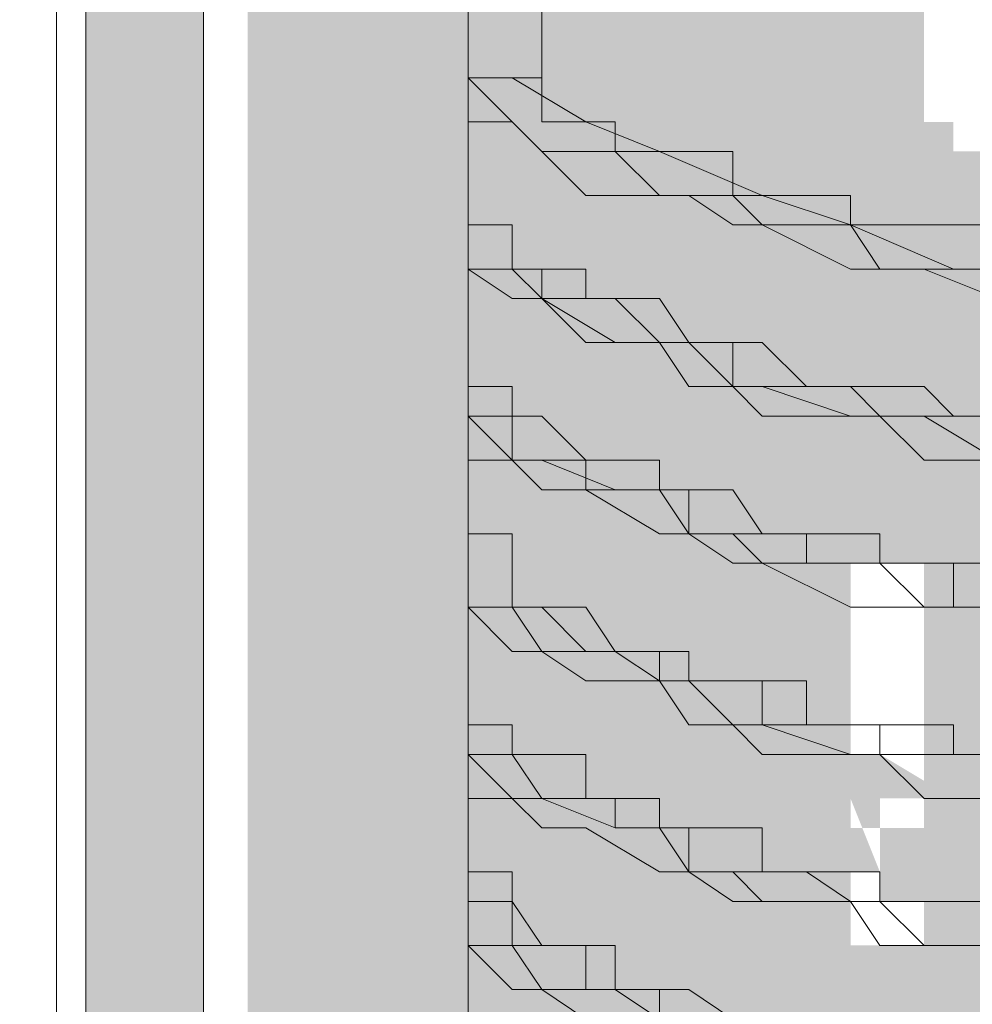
# Model space of a CAD drawing. Header units: millimetres. Extents: x -91 to 1961, y -1152 to 358.
# Tile 74 of 256: x 33.97 to 35.05, y 138.94 to 140.05. Entities that reach past the tile are written whole.
import ezdxf

# ---------------------------------------------------------------- set-up
doc = ezdxf.new("R2010")
doc.units = ezdxf.units.MM
doc.header["$MEASUREMENT"] = 0
doc.layers.get('0').update_dxf_attribs({"linetype": 'CONTINUOUS'})

msp = doc.modelspace()

# ---------------------------------------------------------------- hatches: boundary and pattern name
at = {"true_color": 0xaaaaaa}
h = msp.add_hatch(color=253, dxfattribs=at)
h.paths.add_polyline_path([(34.1813, 170.1473), (34.1813, 163.7942), (34.0489, 163.7942), (34.0489, 170.1473)])
h.paths.add_polyline_path([(34.1813, 160.6176), (34.1813, 154.2644), (34.0489, 154.2644), (34.0489, 160.6176)])
h.paths.add_polyline_path([(34.1813, 151.0879), (34.1813, 144.7347), (34.0489, 144.7347), (34.0489, 151.0879)])
h.paths.add_polyline_path([(34.1813, 141.5581), (34.1813, 135.205), (34.0489, 135.205), (34.0489, 141.5581)])
h.paths.add_polyline_path([(34.1813, 132.0284), (34.1813, 125.758), (34.0489, 125.758), (34.0489, 132.0284)])
h = msp.add_hatch(color=253, dxfattribs=at)
h.paths.add_polyline_path([(35.6703, 168.6583), (35.7861, 168.6583), (35.7861, 167.8476), (35.6703, 167.8476)])
h.paths.add_polyline_path([(34.9093, 125.758), (35.7034, 125.758), (35.7034, 125.6256), (34.9093, 125.6256)])
h.paths.add_polyline_path([(34.8596, 163.6122), (34.992, 163.6122), (34.992, 162.818), (34.8596, 162.818)])
h.paths.add_polyline_path([(34.9093, 153.0732), (35.7034, 153.0732), (35.7034, 152.9409), (34.9093, 152.9409)])
h.paths.add_polyline_path([(34.8596, 136.5947), (34.992, 136.5947), (34.992, 135.784), (34.8596, 135.784)])
h.paths.add_polyline_path([(34.8596, 138.9606), (34.992, 138.9606), (34.992, 138.1665), (34.8596, 138.1665)])
h.paths.add_polyline_path([(34.9093, 151.7166), (35.7034, 151.7166), (35.7034, 151.5842), (34.9093, 151.5842)])
h.paths.add_polyline_path([(34.9093, 128.4217), (35.7034, 128.4217), (35.7034, 128.2893), (34.9093, 128.2893)])
h.paths.add_polyline_path([(34.9093, 151.4684), (35.7034, 151.4684), (35.7034, 151.336), (34.9093, 151.336)])
h.paths.add_polyline_path([(33.5526, 113.3495), (33.718, 113.3495), (33.718, 113.2171), (33.5526, 113.2171)])
h.paths.add_polyline_path([(34.8596, 168.6583), (34.992, 168.6583), (34.992, 167.8476), (34.8596, 167.8476)])
h.paths.add_polyline_path([(34.8596, 159.8896), (34.992, 159.8896), (34.992, 159.1286), (34.8596, 159.1286)])
h.paths.add_polyline_path([(34.9093, 147.7789), (35.7034, 147.7789), (35.7034, 147.6466), (34.9093, 147.6466)])
h.paths.add_polyline_path([(34.9093, 170.015), (35.7034, 170.015), (35.7034, 169.8826), (34.9093, 169.8826)])
h.paths.add_polyline_path([(34.8596, 164.9358), (34.992, 164.9358), (34.992, 164.1747), (34.8596, 164.1747)])
h.paths.add_polyline_path([(34.8596, 162.5533), (34.992, 162.5533), (34.992, 161.7923), (34.8596, 161.7923)])
h.paths.add_polyline_path([(34.9093, 133.17), (35.7034, 133.17), (35.7034, 133.0376), (34.9093, 133.0376)])
h.paths.add_polyline_path([(33.5526, 169.469), (33.718, 169.469), (33.718, 169.3366), (33.5526, 169.3366)])
h.paths.add_polyline_path([(35.6703, 163.6122), (35.7861, 163.6122), (35.7861, 162.818), (35.6703, 162.818)])
h = msp.add_hatch(color=253, dxfattribs=at)
h.paths.add_polyline_path([(34.9093, 139.0103), (35.7034, 139.0103), (35.7034, 138.8779), (34.9093, 138.8779)])
h.paths.add_polyline_path([(35.6703, 169.9653), (35.7861, 169.9653), (35.7861, 169.2043), (35.6703, 169.2043)])
h.paths.add_polyline_path([(34.9093, 161.2959), (35.7034, 161.2959), (35.7034, 161.1636), (34.9093, 161.1636)])
h.paths.add_polyline_path([(34.8596, 155.1413), (34.992, 155.1413), (34.992, 154.3472), (34.8596, 154.3472)])
h.paths.add_polyline_path([(34.9093, 152.5273), (35.7034, 152.5273), (35.7034, 152.3949), (34.9093, 152.3949)])
h.paths.add_polyline_path([(34.9093, 168.7079), (35.7034, 168.7079), (35.7034, 168.5756), (34.9093, 168.5756)])
h.paths.add_polyline_path([(34.8596, 167.3016), (34.992, 167.3016), (34.992, 166.5406), (34.8596, 166.5406)])
h.paths.add_polyline_path([(35.6703, 142.6997), (35.7861, 142.6997), (35.7861, 141.889), (35.6703, 141.889)])
h.paths.add_polyline_path([(35.6703, 130.2085), (35.7861, 130.2085), (35.7861, 129.4309), (35.6703, 129.4309)])
h.paths.add_polyline_path([(35.6703, 132.8722), (35.7861, 132.8722), (35.7861, 132.1111), (35.6703, 132.1111)])
h.paths.add_polyline_path([(34.8596, 153.8343), (34.992, 153.8343), (34.992, 153.0236), (34.8596, 153.0236)])
h = msp.add_hatch(color=253, dxfattribs=at)
h.paths.add_polyline_path([(34.9093, 157.5568), (35.7034, 157.5568), (35.7034, 157.441), (34.9093, 157.441)])
h.paths.add_polyline_path([(34.9093, 135.8337), (35.7034, 135.8337), (35.7034, 135.7013), (34.9093, 135.7013)])
h.paths.add_polyline_path([(32.6923, 168.526), (33.4699, 168.526), (33.4699, 168.4101), (32.6923, 168.4101)])
h.paths.add_polyline_path([(34.9093, 139.5562), (35.7034, 139.5562), (35.7034, 139.4404), (34.9093, 139.4404)])
h.paths.add_polyline_path([(34.8596, 158.8804), (34.992, 158.8804), (34.992, 158.0697), (34.8596, 158.0697)])
h.paths.add_polyline_path([(35.6703, 127.8261), (35.7861, 127.8261), (35.7861, 127.065), (35.6703, 127.065)])
h = msp.add_hatch(color=253, dxfattribs=at)
h.paths.add_polyline_path([(34.8596, 140.3173), (34.992, 140.3173), (34.992, 139.5231), (34.8596, 139.5231)])
h.paths.add_polyline_path([(34.9093, 148.0271), (35.7034, 148.0271), (35.7034, 147.9113), (34.9093, 147.9113)])
h.paths.add_polyline_path([(34.8596, 142.6997), (34.992, 142.6997), (34.992, 141.889), (34.8596, 141.889)])
h.paths.add_polyline_path([(34.9093, 153.8839), (35.7034, 153.8839), (35.7034, 153.7516), (34.9093, 153.7516)])
h.paths.add_polyline_path([(34.9093, 131.5982), (35.7034, 131.5982), (35.7034, 131.4659), (34.9093, 131.4659)])
h.paths.add_polyline_path([(33.5526, 112.4891), (33.8008, 112.4891), (33.8008, 112.3733), (33.5526, 112.3733)])
h.paths.add_polyline_path([(34.8596, 137.6536), (34.992, 137.6536), (34.992, 136.8429), (34.8596, 136.8429)])
h.paths.add_polyline_path([(35.6703, 159.8896), (35.7861, 159.8896), (35.7861, 159.1286), (35.6703, 159.1286)])
h = msp.add_hatch(color=253, dxfattribs=at)
h.paths.add_polyline_path([(36.5141, 143.5435), (36.6465, 143.5435), (36.6465, 138.6794), (36.5141, 138.6794)])
h.paths.add_polyline_path([(34.264, 150.1117), (34.3467, 150.1117), (34.3467, 149.9794), (34.264, 149.9794)])
h.paths.add_polyline_path([(36.5472, 137.4881), (36.6465, 137.4881), (36.6465, 137.3558), (36.5472, 137.3558)])
h.paths.add_polyline_path([(34.2309, 143.5435), (34.3467, 143.5435), (34.3467, 138.6794), (34.2309, 138.6794)])
h.paths.add_polyline_path([(35.4056, 149.1687), (35.538, 149.1687), (35.538, 149.1356), (35.4056, 149.1356)])
h = msp.add_hatch(color=253, dxfattribs=at)
h.paths.add_polyline_path([(34.4295, 137.5709), (36.4645, 137.5709), (36.4645, 137.4385), (34.4295, 137.4385)])
h.paths.add_polyline_path([(34.4791, 145.0325), (34.6115, 145.0325), (34.6115, 138.6794), (34.4791, 138.6794)])
h.paths.add_polyline_path([(35.7034, 149.8967), (36.299, 149.8967), (36.299, 149.7643), (35.7034, 149.7643)])
h.paths.add_polyline_path([(35.538, 146.9352), (35.6703, 146.9352), (35.6703, 146.7532), (35.538, 146.7532)])
h.paths.add_polyline_path([(34.2309, 150.0621), (34.3467, 150.0621), (34.3467, 145.7936), (34.2309, 145.7936)])
h = msp.add_hatch(color=253, dxfattribs=at)
h.paths.add_polyline_path([(36.5141, 149.9297), (36.6465, 149.9297), (36.6465, 145.8763), (36.5141, 145.8763)])
h.paths.add_polyline_path([(34.7769, 141.9387), (36.299, 141.9387), (36.299, 141.8063), (34.7769, 141.8063)])
h.paths.add_polyline_path([(34.7769, 137.4385), (36.299, 137.4385), (36.299, 137.3227), (34.7769, 137.3227)])
h.paths.add_polyline_path([(34.3467, 141.8063), (34.4791, 141.8063), (34.4791, 137.4881), (34.3467, 137.4881)])
h.paths.add_polyline_path([(36.3817, 141.9387), (36.5472, 141.9387), (36.5472, 141.8063), (36.3817, 141.8063)])
h = msp.add_hatch(color=253, dxfattribs=at)
h.paths.add_polyline_path([(35.6703, 149.268), (35.7861, 149.268), (35.7861, 149.2183), (35.6703, 149.2183)])
h.paths.add_polyline_path([(34.2309, 141.7567), (34.3467, 141.7567), (34.3467, 137.4385), (34.2309, 137.4385)])
h.paths.add_polyline_path([(36.2163, 139.6886), (36.3487, 139.6886), (36.3487, 139.639), (36.2163, 139.639)])
h.paths.add_polyline_path([(34.6445, 141.2603), (36.2163, 141.2603), (36.2163, 141.128), (34.6445, 141.128)])
h.paths.add_polyline_path([(36.1336, 138.1665), (36.2659, 138.1665), (36.2659, 138.1168), (36.1336, 138.1168)])
h.paths.add_polyline_path([(34.4295, 141.7236), (36.4645, 141.7236), (36.4645, 141.5912), (34.4295, 141.5912)])
h = msp.add_hatch(color=253, dxfattribs=at)
h.paths.add_polyline_path([(34.3137, 145.0325), (34.4295, 145.0325), (34.4295, 138.6794), (34.3137, 138.6794)])
h.paths.add_polyline_path([(35.2898, 149.1356), (35.4056, 149.1356), (35.4056, 148.9702), (35.2898, 148.9702)])
h = msp.add_hatch(color=253, dxfattribs=at)
h.paths.add_polyline_path([(35.7034, 148.4573), (35.8358, 148.4573), (35.8358, 147.994), (35.7034, 147.994)])
h.paths.add_polyline_path([(35.1078, 149.0032), (35.1574, 149.0032), (35.1574, 148.8709), (35.1078, 148.8709)])
h.paths.add_polyline_path([(34.7769, 139.9368), (34.9093, 139.9368), (34.9093, 138.3319), (34.7769, 138.3319)])
h.paths.add_polyline_path([(34.9093, 145.6943), (35.0251, 145.6943), (35.0251, 144.6024), (34.9093, 144.6024)])
h = msp.add_hatch(color=253, dxfattribs=at)
h.paths.add_polyline_path([(34.5618, 141.1776), (34.6942, 141.1776), (34.6942, 139.6886), (34.5618, 139.6886)])
h.paths.add_polyline_path([(36.2659, 148.9702), (36.3817, 148.9702), (36.3817, 148.4573), (36.2659, 148.4573)])
h = msp.add_hatch(color=253, dxfattribs=at)
h.paths.add_polyline_path([(36.4314, 143.163), (36.5472, 143.163), (36.5472, 138.4146), (36.4314, 138.4146)])
h.paths.add_polyline_path([(35.7034, 147.994), (35.8358, 147.994), (35.8358, 147.9113), (35.7034, 147.9113)])
h.paths.add_polyline_path([(34.5618, 147.994), (35.1078, 147.994), (35.1078, 147.8617), (34.5618, 147.8617)])
h.paths.add_polyline_path([(35.0747, 147.4315), (35.2071, 147.4315), (35.2071, 147.3488), (35.0747, 147.3488)])
h.paths.add_polyline_path([(34.3467, 143.163), (34.4791, 143.163), (34.4791, 138.4146), (34.3467, 138.4146)])
h = msp.add_hatch(color=253, dxfattribs=at)
h.paths.add_polyline_path([(34.6445, 139.5562), (34.7769, 139.5562), (34.7769, 139.5231), (34.6445, 139.5231)])
h.paths.add_polyline_path([(36.2659, 147.3984), (36.3817, 147.3984), (36.3817, 146.0417), (36.2659, 146.0417)])
h.paths.add_polyline_path([(34.5618, 147.3984), (34.6942, 147.3984), (34.6942, 146.0417), (34.5618, 146.0417)])
h = msp.add_hatch(color=253, dxfattribs=at)
h.paths.add_polyline_path([(36.0839, 140.9956), (36.2163, 140.9956), (36.2163, 140.9625), (36.0839, 140.9625)])
h.paths.add_polyline_path([(34.9093, 146.7201), (35.0251, 146.7201), (35.0251, 145.6943), (34.9093, 145.6943)])
h.paths.add_polyline_path([(34.7273, 145.6943), (34.8596, 145.6943), (34.8596, 140.9956), (34.7273, 140.9956)])
h.paths.add_polyline_path([(36.0839, 146.9352), (36.2163, 146.9352), (36.2163, 145.6943), (36.0839, 145.6943)])
h.paths.add_polyline_path([(34.5287, 143.4111), (34.6445, 143.4111), (34.6445, 138.1168), (34.5287, 138.1168)])
h = msp.add_hatch(color=253, dxfattribs=at)
h.paths.add_polyline_path([(34.5618, 143.4111), (34.6942, 143.4111), (34.6942, 138.0838), (34.5618, 138.0838)])
h.paths.add_polyline_path([(34.3137, 137.1407), (34.3467, 137.1407), (34.3467, 137.0249), (34.3137, 137.0249)])
h.paths.add_polyline_path([(36.299, 146.0914), (36.4314, 146.0914), (36.4314, 143.163), (36.299, 143.163)])
h = msp.add_hatch(color=253, dxfattribs=at)
h.paths.add_polyline_path([(34.3467, 145.7439), (36.5472, 145.7439), (36.5472, 145.6116), (34.3467, 145.6116)])
h.paths.add_polyline_path([(34.6445, 139.5562), (34.7769, 139.5562), (34.7769, 139.5231), (34.6445, 139.5231)])
h = msp.add_hatch(color=253, dxfattribs=at)
h.paths.add_polyline_path([(35.0747, 145.6943), (35.2071, 145.6943), (35.2071, 144.7347), (35.0747, 144.7347)])
h.paths.add_polyline_path([(34.992, 139.8209), (35.1078, 139.8209), (35.1078, 138.7621), (34.992, 138.7621)])
h.paths.add_polyline_path([(34.3467, 138.4146), (34.4791, 138.4146), (34.4791, 138.3319), (34.3467, 138.3319)])
for points in [[(34.264, 143.5435), (34.264, 138.6794), (34.3964, 138.6794), (34.3964, 143.5435)], [(34.5618, 143.4111), (34.5618, 138.0838), (34.6942, 138.0838), (34.6942, 143.4111)], [(34.5287, 143.163), (34.5287, 138.3319), (34.6445, 138.3319), (34.6445, 143.163)], [(34.6445, 141.889), (34.6445, 137.4054), (34.7769, 137.4054), (34.7769, 141.889)], [(34.6445, 141.889), (34.6445, 137.4054), (34.7769, 137.4054), (34.7769, 141.889)], [(34.4295, 141.8063), (34.4295, 137.4881), (34.5618, 137.4881), (34.5618, 141.8063)], [(34.3137, 141.7567), (34.3137, 137.4385), (34.4295, 137.4385), (34.4295, 141.7567)], [(34.3467, 141.6739), (34.3467, 137.5212), (34.4791, 137.5212), (34.4791, 141.6739)], [(34.3964, 141.6739), (34.3964, 137.5212), (34.5287, 137.5212), (34.5287, 141.6739)], [(34.2309, 141.5912), (34.2309, 137.5212), (34.3467, 137.5212), (34.3467, 141.5912)], [(34.3467, 141.5912), (34.3467, 137.5212), (34.4791, 137.5212), (34.4791, 141.5912)], [(34.7273, 140.4993), (34.7273, 138.8448), (34.8596, 138.8448), (34.8596, 140.4993)], [(34.7769, 140.2015), (34.9093, 139.9368), (34.7769, 139.9037), (34.6445, 140.1518)], [(34.3467, 139.9864), (34.3467, 139.854), (34.3964, 139.854), (34.3964, 139.9864)], [(34.4295, 139.9368), (34.4295, 138.6794), (34.5618, 138.6794), (34.5618, 139.9368)], [(34.5618, 139.6886), (34.5618, 139.639), (34.6942, 139.639), (34.6942, 139.6886)], [(34.6942, 139.5231), (34.6115, 139.6059), (34.6445, 139.639), (34.7273, 139.5562)], [(34.6445, 139.639), (34.7273, 139.5562), (34.6942, 139.5231), (34.6115, 139.6059)], [(34.6445, 139.5231), (34.6445, 138.1168), (34.7769, 138.1168), (34.7769, 139.5231)], [(34.6445, 139.5231), (34.6445, 138.1168), (34.7769, 138.1168), (34.7769, 139.5231)]]:
    msp.add_hatch(color=253, dxfattribs=at).paths.add_polyline_path(points)
h = msp.add_hatch(color=253, dxfattribs=at)
h.paths.add_polyline_path([(34.3137, 143.5435), (34.4295, 143.5435), (34.4295, 139.9368), (34.3137, 139.9368)])
h.paths.add_polyline_path([(36.4645, 143.5435), (36.5968, 143.5435), (36.5968, 139.9368), (36.4645, 139.9368)])
h.paths.add_polyline_path([(36.5141, 138.7125), (36.6795, 138.7125), (36.6795, 138.5801), (36.5141, 138.5801)])
h = msp.add_hatch(color=253, dxfattribs=at)
h.paths.add_polyline_path([(34.3467, 143.5435), (34.4791, 143.5435), (34.4791, 139.9368), (34.3467, 139.9368)])
h.paths.add_polyline_path([(36.5141, 139.9368), (36.6465, 139.9368), (36.6465, 138.6794), (36.5141, 138.6794)])
h = msp.add_hatch(color=253, dxfattribs=at)
h.paths.add_polyline_path([(34.3467, 139.9368), (34.4791, 139.9368), (34.4791, 138.6794), (34.3467, 138.6794)])
h.paths.add_polyline_path([(36.4645, 143.5435), (36.5968, 143.5435), (36.5968, 139.9368), (36.4645, 139.9368)])
h.paths.add_polyline_path([(34.5618, 143.4111), (34.6942, 143.4111), (34.6942, 138.0838), (34.5618, 138.0838)])
h = msp.add_hatch(color=253, dxfattribs=at)
h.paths.add_polyline_path([(34.264, 141.8063), (34.3964, 141.8063), (34.3964, 137.4881), (34.264, 137.4881)])
h.paths.add_polyline_path([(36.8946, 140.4496), (36.9773, 140.4496), (36.9773, 140.3173), (36.8946, 140.3173)])
h.paths.add_polyline_path([(36.5141, 138.1996), (36.6465, 138.1996), (36.6465, 137.4881), (36.5141, 137.4881)])
h = msp.add_hatch(color=253, dxfattribs=at)
h.paths.add_polyline_path([(36.3817, 141.6739), (36.5141, 141.6739), (36.5141, 141.5912), (36.3817, 141.5912)])
h.paths.add_polyline_path([(34.3137, 141.5912), (34.4295, 141.5912), (34.4295, 137.5212), (34.3137, 137.5212)])
h = msp.add_hatch(color=253, dxfattribs=at)
h.paths.add_polyline_path([(36.4314, 141.6739), (36.5472, 141.6739), (36.5472, 137.5212), (36.4314, 137.5212)])
h.paths.add_polyline_path([(34.5618, 141.2107), (34.6942, 141.2107), (34.6942, 139.6886), (34.5618, 139.6886)])
h = msp.add_hatch(color=253, dxfattribs=at)
h.paths.add_polyline_path([(34.3137, 139.9368), (34.4295, 139.9368), (34.4295, 138.6794), (34.3137, 138.6794)])
h.paths.add_polyline_path([(36.1336, 140.9625), (36.2659, 140.9625), (36.2659, 138.0341), (36.1336, 138.0341)])
h.paths.add_polyline_path([(34.6445, 140.9625), (34.7769, 140.9625), (34.7769, 138.0341), (34.6445, 138.0341)])
h = msp.add_hatch(color=253, dxfattribs=at)
h.paths.add_polyline_path([(34.8596, 140.4), (34.8596, 140.3669), (34.7273, 140.3669), (34.7273, 140.4)])
h.paths.add_polyline_path([(34.8596, 140.3669), (34.8596, 140.3173), (34.8596, 140.2842), (34.8596, 140.2346), (34.8596, 140.2015), (34.7769, 140.2346), (34.81, 140.2346), (34.9093, 140.2015), (34.9093, 140.1518), (34.9093, 140.1187), (34.8596, 140.1187), (34.9093, 140.0691), (34.8596, 140.0195), (34.81, 140.0691), (34.7769, 140.1187), (34.7769, 140.1518), (34.7769, 140.2015), (34.81, 140.1187), (34.7769, 140.1187), (34.7273, 140.2015), (34.7273, 140.2346), (34.7273, 140.2842), (34.7273, 140.3173), (34.7273, 140.3669)])
h.paths.add_polyline_path([(34.9424, 140.0691), (34.9424, 140.0195), (34.9093, 140.0195), (34.9424, 139.9864), (34.9093, 139.9368), (34.8596, 139.9864), (34.81, 140.0195), (34.81, 140.0691)])
h.paths.add_polyline_path([(34.9424, 139.9864), (34.992, 139.9368), (34.9424, 139.9037), (34.9093, 139.9368)])
h.paths.add_polyline_path([(34.992, 139.9368), (35.0251, 139.9037), (34.992, 139.9368), (35.0251, 139.9368), (35.0251, 139.8209), (34.992, 139.8209), (34.992, 139.854), (34.9424, 139.9037)])
h = msp.add_hatch(color=253, dxfattribs=at)
h.paths.add_polyline_path([(34.3137, 139.9368), (34.4295, 139.9368), (34.4295, 138.6794), (34.3137, 138.6794)])
h.paths.add_polyline_path([(36.3487, 139.9864), (36.5141, 139.9864), (36.5141, 139.854), (36.3487, 139.854)])
h = msp.add_hatch(color=253, dxfattribs=at)
h.paths.add_polyline_path([(34.3964, 139.9864), (34.5287, 139.9864), (34.5287, 139.854), (34.3964, 139.854)])
h.paths.add_polyline_path([(36.4645, 138.6794), (36.5968, 138.6794), (36.5968, 138.4974), (36.4645, 138.4974)])
h.paths.add_polyline_path([(34.3467, 138.6794), (34.4791, 138.6794), (34.4791, 138.4974), (34.3467, 138.4974)])
h = msp.add_hatch(color=253, dxfattribs=at)
h.paths.add_polyline_path([(34.4791, 139.9368), (34.6115, 139.9368), (34.6115, 138.6794), (34.4791, 138.6794)])
h.paths.add_polyline_path([(30.7566, 118.2963), (30.8724, 118.2963), (30.8724, 118.0482), (30.7566, 118.0482)])
h.paths.add_polyline_path([(29.3503, 116.9397), (29.5157, 116.9397), (29.5157, 116.8238), (29.3503, 116.8238)])
h.paths.add_polyline_path([(31.3025, 112.2079), (31.4349, 112.2079), (31.4349, 112.0259), (31.3025, 112.0259)])
h.paths.add_polyline_path([(29.3503, 122.9619), (29.5157, 122.9619), (29.5157, 122.8296), (29.3503, 122.8296)])
h = msp.add_hatch(color=253, dxfattribs=at)
h.paths.add_polyline_path([(34.992, 139.8209), (34.992, 139.854), (35.1078, 139.854), (35.1078, 139.8209)])
h.paths.add_polyline_path([(34.992, 139.854), (34.992, 139.9037), (35.1078, 139.9037), (35.1078, 139.854)])
h = msp.add_hatch(color=253, dxfattribs=at)
h.paths.add_polyline_path([(36.1336, 139.5231), (36.2659, 139.5231), (36.2659, 138.1168), (36.1336, 138.1168)])
h.paths.add_polyline_path([(34.5618, 139.6886), (34.6942, 139.6886), (34.6942, 139.639), (34.5618, 139.639)])
h = msp.add_hatch(color=253, dxfattribs=at)
h.paths.add_polyline_path([(34.8596, 139.2253), (34.9093, 139.1757), (34.8596, 139.1426), (34.81, 139.1757)])
h.paths.add_polyline_path([(34.8596, 139.2253), (34.9093, 139.2253), (34.9093, 139.093), (34.8596, 139.093)])
h.paths.add_polyline_path([(34.9093, 139.2253), (34.9424, 139.2253), (35.0251, 139.1757), (35.0251, 139.1426), (34.9093, 139.1426), (34.9093, 139.1757), (34.9424, 139.093), (34.9093, 139.093)])
h.paths.add_polyline_path([(34.9424, 139.1757), (34.992, 139.1757), (34.992, 139.0599), (34.9424, 139.0599)])
h.paths.add_polyline_path([(34.992, 139.1757), (35.0251, 139.1757), (35.0251, 139.0599), (34.992, 139.0599)])

# ---------------------------------------------------------------- linework, layer by layer
at = {"color": 7, "linetype": 'Continuous', "lineweight": 20}
for points in [[(34.0159, 150.4095), (34.0159, 137.1903), (34.0159, 137.1903)], [(34.0489, 137.1407), (34.0489, 150.4095), (34.0489, 150.4095)], [(34.1813, 148.2091), (34.1813, 137.819), (34.1813, 137.819)], [(34.1813, 138.5801), (34.1813, 143.4939), (34.1813, 143.4939)], [(34.4791, 139.9864), (34.4791, 139.9368), (34.4791, 139.9368)], [(34.4791, 139.9864), (34.5287, 139.9864), (34.5287, 139.9864)], [(34.5618, 139.9864), (34.5287, 139.9864), (34.5287, 139.9864)], [(34.4791, 139.9037), (34.4791, 139.9368), (34.4791, 139.9368)], [(34.4791, 139.854), (34.4791, 139.9037), (34.4791, 139.9037)], [(34.4791, 139.8209), (34.4791, 139.854), (34.4791, 139.854)], [(34.5287, 139.8209), (34.4791, 139.8209), (34.4791, 139.8209)], [(34.5287, 139.7713), (34.5287, 139.8209), (34.5287, 139.8209)], [(34.5287, 139.8209), (34.5287, 139.7713), (34.5287, 139.7713)], [(34.4791, 139.7382), (34.4791, 139.7713), (34.4791, 139.7713)], [(34.4791, 139.7713), (34.5287, 139.7713), (34.5287, 139.7713)], [(34.5618, 139.7713), (34.5287, 139.7713), (34.5287, 139.7713)], [(34.6115, 139.7713), (34.5618, 139.7713), (34.5618, 139.7713)], [(34.6115, 139.7382), (34.6115, 139.7713), (34.6115, 139.7713)], [(34.4791, 139.6886), (34.4791, 139.7382), (34.4791, 139.7382)], [(34.6445, 139.7382), (34.6115, 139.7382), (34.6115, 139.7382)], [(34.6942, 139.7382), (34.6445, 139.7382), (34.6445, 139.7382)], [(34.7273, 139.6886), (34.6942, 139.7382), (34.6942, 139.7382)], [(34.4791, 139.639), (34.4791, 139.6886), (34.4791, 139.6886)], [(34.7769, 139.6886), (34.7273, 139.6886), (34.7273, 139.6886)], [(34.81, 139.6886), (34.7769, 139.6886), (34.7769, 139.6886)], [(34.8596, 139.639), (34.81, 139.6886), (34.81, 139.6886)], [(34.5287, 139.639), (34.4791, 139.639), (34.4791, 139.639)], [(34.5287, 139.6059), (34.5287, 139.639), (34.5287, 139.639)], [(34.9093, 139.639), (34.8596, 139.639), (34.8596, 139.639)], [(34.9424, 139.639), (34.9093, 139.639), (34.9093, 139.639)], [(34.992, 139.639), (34.9424, 139.639), (34.9424, 139.639)], [(35.0251, 139.6059), (34.992, 139.639), (34.992, 139.639)], [(34.4791, 139.6059), (34.4791, 139.5562), (34.4791, 139.5562)], [(34.4791, 139.6059), (34.5287, 139.6059), (34.5287, 139.6059)], [(34.5618, 139.6059), (34.5287, 139.6059), (34.5287, 139.6059)], [(34.6115, 139.5562), (34.5618, 139.6059), (34.5618, 139.6059)], [(35.0747, 139.6059), (35.0251, 139.6059), (35.0251, 139.6059)], [(34.4791, 139.5231), (34.4791, 139.5562), (34.4791, 139.5562)], [(34.6445, 139.5562), (34.6115, 139.5562), (34.6115, 139.5562)], [(34.6942, 139.5562), (34.6445, 139.5562), (34.6445, 139.5562)], [(34.6942, 139.5231), (34.6942, 139.5562), (34.6942, 139.5562)], [(34.4791, 139.4735), (34.4791, 139.5231), (34.4791, 139.5231)], [(34.7273, 139.5231), (34.6942, 139.5231), (34.6942, 139.5231)], [(34.7769, 139.5231), (34.7273, 139.5231), (34.7273, 139.5231)], [(34.81, 139.4735), (34.7769, 139.5231), (34.7769, 139.5231)], [(34.5287, 139.4735), (34.4791, 139.4735), (34.4791, 139.4735)], [(34.5287, 139.4404), (34.5287, 139.4735), (34.5287, 139.4735)], [(34.8596, 139.4735), (34.81, 139.4735), (34.81, 139.4735)], [(34.9093, 139.4735), (34.8596, 139.4735), (34.8596, 139.4735)], [(34.9424, 139.4735), (34.9093, 139.4735), (34.9093, 139.4735)], [(34.9424, 139.4404), (34.9424, 139.4735), (34.9424, 139.4735)], [(34.5287, 139.4404), (34.5287, 139.3908), (34.5287, 139.3908)], [(34.992, 139.4404), (34.9424, 139.4404), (34.9424, 139.4404)], [(35.0251, 139.4404), (34.992, 139.4404), (34.992, 139.4404)], [(35.0747, 139.4404), (35.0251, 139.4404), (35.0251, 139.4404)], [(34.4791, 139.3411), (34.4791, 139.3908), (34.4791, 139.3908)], [(34.4791, 139.3908), (34.5287, 139.3908), (34.5287, 139.3908)], [(34.4791, 139.3081), (34.4791, 139.3411), (34.4791, 139.3411)], [(34.4791, 139.2584), (34.4791, 139.3081), (34.4791, 139.3081)], [(34.5287, 139.2584), (34.4791, 139.2584), (34.4791, 139.2584)], [(34.5287, 139.2253), (34.5287, 139.2584), (34.5287, 139.2584)], [(34.4791, 139.2253), (34.5287, 139.2253), (34.5287, 139.2253)], [(34.4791, 139.2253), (34.4791, 139.1757), (34.4791, 139.1757)], [(34.5618, 139.2253), (34.5287, 139.2253), (34.5287, 139.2253)], [(34.6115, 139.2253), (34.5618, 139.2253), (34.5618, 139.2253)], [(34.6115, 139.1757), (34.6115, 139.2253), (34.6115, 139.2253)], [(34.4791, 139.1426), (34.4791, 139.1757), (34.4791, 139.1757)], [(34.6445, 139.1757), (34.6115, 139.1757), (34.6115, 139.1757)], [(34.6942, 139.1757), (34.6445, 139.1757), (34.6445, 139.1757)], [(34.6942, 139.1426), (34.6942, 139.1757), (34.6942, 139.1757)], [(34.4791, 139.093), (34.4791, 139.1426), (34.4791, 139.1426)], [(34.7273, 139.1426), (34.6942, 139.1426), (34.6942, 139.1426)], [(34.7769, 139.1426), (34.7273, 139.1426), (34.7273, 139.1426)], [(34.81, 139.1426), (34.7769, 139.1426), (34.7769, 139.1426)], [(34.81, 139.093), (34.81, 139.1426), (34.81, 139.1426)], [(34.5287, 139.093), (34.4791, 139.093), (34.4791, 139.093)], [(34.5287, 139.0599), (34.5287, 139.093), (34.5287, 139.093)], [(34.8596, 139.093), (34.81, 139.093), (34.81, 139.093)], [(34.9093, 139.093), (34.8596, 139.093), (34.8596, 139.093)], [(34.9424, 139.093), (34.9093, 139.093), (34.9093, 139.093)], [(34.9424, 139.0599), (34.9424, 139.093), (34.9424, 139.093)], [(34.4791, 139.0103), (34.4791, 139.0599), (34.4791, 139.0599)], [(34.4791, 139.0599), (34.5287, 139.0599), (34.5287, 139.0599)], [(34.992, 139.0599), (34.9424, 139.0599), (34.9424, 139.0599)], [(35.0251, 139.0599), (34.992, 139.0599), (34.992, 139.0599)], [(35.0747, 139.0599), (35.0251, 139.0599), (35.0251, 139.0599)], [(34.4791, 138.9606), (34.4791, 139.0103), (34.4791, 139.0103)], [(34.4791, 138.9275), (34.4791, 138.9606), (34.4791, 138.9606)]]:
    msp.add_lwpolyline(points, dxfattribs=at)
at = {"color": 7, "linetype": 'Continuous', "lineweight": 5}
for points in [[(34.4791, 139.9864), (34.4791, 143.3284), (34.4791, 143.3284)], [(34.5618, 143.3284), (34.5618, 139.9864), (34.5618, 139.9864)], [(34.4791, 139.9864), (34.5287, 139.9368), (34.5287, 139.9368)], [(34.5287, 139.9864), (34.6115, 139.9368), (34.6115, 139.9368)], [(34.5618, 139.9864), (34.5618, 139.9368), (34.5618, 139.9368)], [(34.4791, 139.9368), (34.5287, 139.9368), (34.5287, 139.9368)], [(34.5287, 139.9368), (34.5618, 139.9037), (34.5618, 139.9037)], [(34.5287, 139.9368), (34.5618, 139.9037), (34.5618, 139.9037)], [(34.5618, 139.9368), (34.6115, 139.9368), (34.6115, 139.9368)], [(34.6115, 139.9368), (34.6942, 139.9037), (34.6942, 139.9037)], [(34.6115, 139.9368), (34.6445, 139.9368), (34.6445, 139.9368)], [(34.6445, 139.9368), (34.6445, 139.9037), (34.6445, 139.9037)], [(34.4791, 139.7713), (34.4791, 139.9037), (34.4791, 139.9037)], [(34.5618, 139.9037), (34.6445, 139.9037), (34.6445, 139.9037)], [(34.5618, 139.9037), (34.6115, 139.854), (34.6115, 139.854)], [(34.6445, 139.9037), (34.6942, 139.854), (34.6942, 139.854)], [(34.6445, 139.9037), (34.6942, 139.9037), (34.6942, 139.9037)], [(34.6942, 139.9037), (34.81, 139.854), (34.81, 139.854)], [(34.6942, 139.9037), (34.7273, 139.9037), (34.7273, 139.9037)], [(34.7273, 139.9037), (34.7769, 139.9037), (34.7769, 139.9037)], [(34.7769, 139.9037), (34.7769, 139.854), (34.7769, 139.854)], [(34.6115, 139.854), (34.6942, 139.854), (34.6942, 139.854)], [(34.6942, 139.854), (34.7273, 139.854), (34.7273, 139.854)], [(34.6942, 139.854), (34.7273, 139.854), (34.7273, 139.854)], [(34.7273, 139.854), (34.7769, 139.854), (34.7769, 139.854)], [(34.7273, 139.854), (34.7769, 139.8209), (34.7769, 139.8209)], [(34.7769, 139.854), (34.81, 139.8209), (34.81, 139.8209)], [(34.7769, 139.854), (34.81, 139.854), (34.81, 139.854)], [(34.81, 139.854), (34.9093, 139.8209), (34.9093, 139.8209)], [(34.81, 139.854), (34.8596, 139.854), (34.8596, 139.854)], [(34.8596, 139.854), (34.9093, 139.854), (34.9093, 139.854)], [(34.9093, 139.854), (34.9093, 139.8209), (34.9093, 139.8209)], [(34.7769, 139.8209), (34.81, 139.8209), (34.81, 139.8209)], [(34.81, 139.8209), (34.9093, 139.8209), (34.9093, 139.8209)], [(34.81, 139.8209), (34.9093, 139.7713), (34.9093, 139.7713)], [(34.9093, 139.8209), (34.9424, 139.7713), (34.9424, 139.7713)], [(34.9093, 139.8209), (35.0251, 139.7713), (35.0251, 139.7713)], [(34.9093, 139.8209), (34.9424, 139.8209), (34.9424, 139.8209)], [(34.9424, 139.8209), (34.992, 139.8209), (34.992, 139.8209)], [(34.992, 139.8209), (35.0251, 139.8209), (35.0251, 139.8209)], [(35.0251, 139.8209), (35.0747, 139.8209), (35.0747, 139.8209)], [(34.4791, 139.7713), (34.5287, 139.7713), (34.5287, 139.7713)], [(34.4791, 139.7713), (34.5287, 139.7382), (34.5287, 139.7382)], [(34.5287, 139.7713), (34.5618, 139.7713), (34.5618, 139.7713)], [(34.5287, 139.7713), (34.5618, 139.7382), (34.5618, 139.7382)], [(34.5287, 139.7713), (34.5618, 139.7713), (34.5618, 139.7713)], [(34.5618, 139.7713), (34.5618, 139.7382), (34.5618, 139.7382)], [(34.5618, 139.7713), (34.5618, 139.7382), (34.5618, 139.7382)], [(34.9093, 139.7713), (34.9424, 139.7713), (34.9424, 139.7713)], [(34.9424, 139.7713), (34.992, 139.7713), (34.992, 139.7713)], [(34.9424, 139.7713), (34.992, 139.7713), (34.992, 139.7713)], [(34.992, 139.7713), (35.0747, 139.7713), (35.0747, 139.7713)], [(34.992, 139.7713), (35.0747, 139.7382), (35.0747, 139.7382)], [(35.0251, 139.7713), (35.1078, 139.7713), (35.1078, 139.7713)], [(34.4791, 139.6059), (34.4791, 139.7382), (34.4791, 139.7382)], [(34.5287, 139.7382), (34.5618, 139.7382), (34.5618, 139.7382)], [(34.5618, 139.7382), (34.6115, 139.7382), (34.6115, 139.7382)], [(34.5618, 139.7382), (34.6445, 139.6886), (34.6445, 139.6886)], [(34.5618, 139.7382), (34.6115, 139.7382), (34.6115, 139.7382)], [(34.5618, 139.7382), (34.6115, 139.6886), (34.6115, 139.6886)], [(34.6115, 139.7382), (34.6445, 139.7382), (34.6445, 139.7382)], [(34.6115, 139.7382), (34.6445, 139.7382), (34.6445, 139.7382)], [(34.6445, 139.7382), (34.6942, 139.6886), (34.6942, 139.6886)], [(34.6445, 139.7382), (34.6942, 139.6886), (34.6942, 139.6886)], [(34.6115, 139.6886), (34.6942, 139.6886), (34.6942, 139.6886)], [(34.6445, 139.6886), (34.6942, 139.6886), (34.6942, 139.6886)], [(34.6942, 139.6886), (34.7273, 139.6886), (34.7273, 139.6886)], [(34.6942, 139.6886), (34.7273, 139.6886), (34.7273, 139.6886)], [(34.6942, 139.6886), (34.7273, 139.6886), (34.7273, 139.6886)], [(34.6942, 139.6886), (34.7273, 139.639), (34.7273, 139.639)], [(34.7273, 139.6886), (34.7769, 139.6886), (34.7769, 139.6886)], [(34.7273, 139.6886), (34.7769, 139.639), (34.7769, 139.639)], [(34.7273, 139.6886), (34.7769, 139.6886), (34.7769, 139.6886)], [(34.7769, 139.6886), (34.7769, 139.639), (34.7769, 139.639)], [(34.7769, 139.6886), (34.7769, 139.639), (34.7769, 139.639)], [(34.7273, 139.639), (34.7769, 139.639), (34.7769, 139.639)], [(34.7769, 139.639), (34.81, 139.639), (34.81, 139.639)], [(34.7769, 139.639), (34.81, 139.639), (34.81, 139.639)], [(34.7769, 139.639), (34.81, 139.639), (34.81, 139.639)], [(34.7769, 139.639), (34.81, 139.6059), (34.81, 139.6059)], [(34.81, 139.639), (34.8596, 139.639), (34.8596, 139.639)], [(34.81, 139.639), (34.9093, 139.6059), (34.9093, 139.6059)], [(34.81, 139.639), (34.8596, 139.639), (34.8596, 139.639)], [(34.8596, 139.639), (34.9093, 139.639), (34.9093, 139.639)], [(34.8596, 139.639), (34.9093, 139.639), (34.9093, 139.639)], [(34.9093, 139.639), (34.9424, 139.6059), (34.9424, 139.6059)], [(34.9093, 139.639), (34.9424, 139.6059), (34.9424, 139.6059)], [(34.4791, 139.6059), (34.5287, 139.5562), (34.5287, 139.5562)], [(34.5287, 139.6059), (34.5287, 139.5562), (34.5287, 139.5562)], [(34.5287, 139.6059), (34.5287, 139.5562), (34.5287, 139.5562)], [(34.81, 139.6059), (34.9093, 139.6059), (34.9093, 139.6059)], [(34.9093, 139.6059), (34.9424, 139.6059), (34.9424, 139.6059)], [(34.9093, 139.6059), (34.9424, 139.6059), (34.9424, 139.6059)], [(34.9424, 139.6059), (34.992, 139.6059), (34.992, 139.6059)], [(34.9424, 139.6059), (34.992, 139.6059), (34.992, 139.6059)], [(34.9424, 139.6059), (34.992, 139.6059), (34.992, 139.6059)], [(34.9424, 139.6059), (34.992, 139.5562), (34.992, 139.5562)], [(34.992, 139.6059), (35.0251, 139.6059), (35.0251, 139.6059)], [(34.992, 139.6059), (35.0747, 139.5562), (35.0747, 139.5562)], [(34.992, 139.6059), (35.0251, 139.6059), (35.0251, 139.6059)], [(35.0251, 139.6059), (35.0747, 139.6059), (35.0747, 139.6059)], [(35.0251, 139.6059), (35.0747, 139.6059), (35.0747, 139.6059)], [(34.4791, 139.5562), (34.5287, 139.5562), (34.5287, 139.5562)], [(34.5287, 139.5562), (34.5618, 139.5562), (34.5618, 139.5562)], [(34.5287, 139.5562), (34.5618, 139.5562), (34.5618, 139.5562)], [(34.5287, 139.5562), (34.5618, 139.5231), (34.5618, 139.5231)], [(34.5287, 139.5562), (34.5618, 139.5562), (34.5618, 139.5562)], [(34.5618, 139.5562), (34.6445, 139.5231), (34.6445, 139.5231)], [(34.5618, 139.5562), (34.6115, 139.5562), (34.6115, 139.5562)], [(34.5618, 139.5562), (34.6115, 139.5562), (34.6115, 139.5562)], [(34.6115, 139.5562), (34.6115, 139.5231), (34.6115, 139.5231)], [(34.6115, 139.5562), (34.6115, 139.5231), (34.6115, 139.5231)], [(34.992, 139.5562), (35.0747, 139.5562), (35.0747, 139.5562)], [(34.4791, 139.3908), (34.4791, 139.5231), (34.4791, 139.5231)], [(34.5618, 139.5231), (34.6115, 139.5231), (34.6115, 139.5231)], [(34.6115, 139.5231), (34.6445, 139.5231), (34.6445, 139.5231)], [(34.6115, 139.5231), (34.6942, 139.4735), (34.6942, 139.4735)], [(34.6115, 139.5231), (34.6445, 139.5231), (34.6445, 139.5231)], [(34.6445, 139.5231), (34.6942, 139.5231), (34.6942, 139.5231)], [(34.6445, 139.5231), (34.6942, 139.5231), (34.6942, 139.5231)], [(34.6445, 139.5231), (34.6942, 139.5231), (34.6942, 139.5231)], [(34.6942, 139.5231), (34.7273, 139.4735), (34.7273, 139.4735)], [(34.6942, 139.5231), (34.7273, 139.5231), (34.7273, 139.5231)], [(34.6942, 139.5231), (34.7273, 139.5231), (34.7273, 139.5231)], [(34.7273, 139.5231), (34.7273, 139.4735), (34.7273, 139.4735)], [(34.7273, 139.5231), (34.7273, 139.4735), (34.7273, 139.4735)], [(34.6942, 139.4735), (34.7273, 139.4735), (34.7273, 139.4735)], [(34.7273, 139.4735), (34.7769, 139.4735), (34.7769, 139.4735)], [(34.7273, 139.4735), (34.7769, 139.4735), (34.7769, 139.4735)], [(34.7273, 139.4735), (34.7769, 139.4404), (34.7769, 139.4404)], [(34.7273, 139.4735), (34.7769, 139.4735), (34.7769, 139.4735)], [(34.7769, 139.4735), (34.81, 139.4404), (34.81, 139.4404)], [(34.7769, 139.4735), (34.81, 139.4735), (34.81, 139.4735)], [(34.7769, 139.4735), (34.81, 139.4735), (34.81, 139.4735)], [(34.81, 139.4735), (34.8596, 139.4735), (34.8596, 139.4735)], [(34.81, 139.4735), (34.8596, 139.4735), (34.8596, 139.4735)], [(34.8596, 139.4735), (34.8596, 139.4404), (34.8596, 139.4404)], [(34.8596, 139.4735), (34.8596, 139.4404), (34.8596, 139.4404)], [(34.5287, 139.3908), (34.5287, 139.4404), (34.5287, 139.4404)], [(34.7769, 139.4404), (34.81, 139.4404), (34.81, 139.4404)], [(34.81, 139.4404), (34.9093, 139.4404), (34.9093, 139.4404)], [(34.81, 139.4404), (34.9093, 139.3908), (34.9093, 139.3908)], [(34.8596, 139.4404), (34.9093, 139.4404), (34.9093, 139.4404)], [(34.8596, 139.4404), (34.9093, 139.4404), (34.9093, 139.4404)], [(34.9093, 139.4404), (34.9424, 139.4404), (34.9424, 139.4404)], [(34.9093, 139.4404), (34.9424, 139.4404), (34.9424, 139.4404)], [(34.9093, 139.4404), (34.9424, 139.4404), (34.9424, 139.4404)], [(34.9424, 139.4404), (34.992, 139.3908), (34.992, 139.3908)], [(34.9424, 139.4404), (34.992, 139.4404), (34.992, 139.4404)], [(34.9424, 139.4404), (34.992, 139.4404), (34.992, 139.4404)], [(34.992, 139.4404), (35.0251, 139.4404), (35.0251, 139.4404)], [(34.992, 139.4404), (35.0251, 139.4404), (35.0251, 139.4404)], [(35.0251, 139.4404), (35.0251, 139.3908), (35.0251, 139.3908)], [(35.0251, 139.4404), (35.0251, 139.3908), (35.0251, 139.3908)], [(34.4791, 139.3908), (34.5287, 139.3908), (34.5287, 139.3908)], [(34.4791, 139.3908), (34.5287, 139.3411), (34.5287, 139.3411)], [(34.5618, 139.3908), (34.5287, 139.3908), (34.5287, 139.3908)], [(34.5287, 139.3908), (34.5618, 139.3908), (34.5618, 139.3908)], [(34.5287, 139.3908), (34.5618, 139.3908), (34.5618, 139.3908)], [(34.5287, 139.3908), (34.5618, 139.3411), (34.5618, 139.3411)], [(34.6115, 139.3908), (34.5618, 139.3908), (34.5618, 139.3908)], [(34.5618, 139.3908), (34.6115, 139.3411), (34.6115, 139.3411)], [(34.5618, 139.3908), (34.6115, 139.3411), (34.6115, 139.3411)], [(34.6445, 139.3411), (34.6115, 139.3908), (34.6115, 139.3908)], [(34.9093, 139.3908), (34.9424, 139.3908), (34.9424, 139.3908)], [(34.9424, 139.3908), (34.992, 139.3908), (34.992, 139.3908)], [(34.992, 139.3908), (35.0747, 139.3908), (35.0747, 139.3908)], [(34.992, 139.3908), (35.0747, 139.3908), (35.0747, 139.3908)], [(35.0251, 139.3908), (35.0747, 139.3908), (35.0747, 139.3908)], [(35.0251, 139.3908), (35.0747, 139.3908), (35.0747, 139.3908)], [(34.4791, 139.2253), (34.4791, 139.3411), (34.4791, 139.3411)], [(34.5287, 139.3411), (34.5618, 139.3411), (34.5618, 139.3411)], [(34.5618, 139.3411), (34.6445, 139.3411), (34.6445, 139.3411)], [(34.5618, 139.3411), (34.6115, 139.3081), (34.6115, 139.3081)], [(34.6115, 139.3411), (34.6445, 139.3411), (34.6445, 139.3411)], [(34.6115, 139.3411), (34.6445, 139.3411), (34.6445, 139.3411)], [(34.6942, 139.3411), (34.6445, 139.3411), (34.6445, 139.3411)], [(34.6445, 139.3411), (34.6942, 139.3411), (34.6942, 139.3411)], [(34.6445, 139.3411), (34.6942, 139.3411), (34.6942, 139.3411)], [(34.6445, 139.3411), (34.6942, 139.3081), (34.6942, 139.3081)], [(34.7273, 139.3411), (34.6942, 139.3411), (34.6942, 139.3411)], [(34.6942, 139.3411), (34.6942, 139.3081), (34.6942, 139.3081)], [(34.6942, 139.3411), (34.6942, 139.3081), (34.6942, 139.3081)], [(34.7273, 139.3081), (34.7273, 139.3411), (34.7273, 139.3411)], [(34.6115, 139.3081), (34.6942, 139.3081), (34.6942, 139.3081)], [(34.6942, 139.3081), (34.7273, 139.3081), (34.7273, 139.3081)], [(34.6942, 139.3081), (34.7273, 139.3081), (34.7273, 139.3081)], [(34.6942, 139.3081), (34.7273, 139.3081), (34.7273, 139.3081)], [(34.6942, 139.3081), (34.7273, 139.2584), (34.7273, 139.2584)], [(34.7769, 139.3081), (34.7273, 139.3081), (34.7273, 139.3081)], [(34.7273, 139.3081), (34.7769, 139.3081), (34.7769, 139.3081)], [(34.7273, 139.3081), (34.7769, 139.3081), (34.7769, 139.3081)], [(34.7273, 139.3081), (34.7769, 139.2584), (34.7769, 139.2584)], [(34.81, 139.3081), (34.7769, 139.3081), (34.7769, 139.3081)], [(34.7769, 139.3081), (34.81, 139.3081), (34.81, 139.3081)], [(34.7769, 139.3081), (34.81, 139.3081), (34.81, 139.3081)], [(34.8596, 139.3081), (34.81, 139.3081), (34.81, 139.3081)], [(34.81, 139.3081), (34.81, 139.2584), (34.81, 139.2584)], [(34.81, 139.3081), (34.81, 139.2584), (34.81, 139.2584)], [(34.8596, 139.2584), (34.8596, 139.3081), (34.8596, 139.3081)], [(34.7273, 139.2584), (34.7769, 139.2584), (34.7769, 139.2584)], [(34.7769, 139.2584), (34.81, 139.2584), (34.81, 139.2584)], [(34.7769, 139.2584), (34.81, 139.2253), (34.81, 139.2253)], [(34.81, 139.2584), (34.8596, 139.2584), (34.8596, 139.2584)], [(34.81, 139.2584), (34.8596, 139.2584), (34.8596, 139.2584)], [(34.81, 139.2584), (34.9093, 139.2253), (34.9093, 139.2253)], [(34.9093, 139.2584), (34.8596, 139.2584), (34.8596, 139.2584)], [(34.8596, 139.2584), (34.9093, 139.2584), (34.9093, 139.2584)], [(34.8596, 139.2584), (34.9093, 139.2584), (34.9093, 139.2584)], [(34.9424, 139.2584), (34.9093, 139.2584), (34.9093, 139.2584)], [(34.9093, 139.2584), (34.9424, 139.2584), (34.9424, 139.2584)], [(34.9093, 139.2584), (34.9424, 139.2584), (34.9424, 139.2584)], [(34.992, 139.2584), (34.9424, 139.2584), (34.9424, 139.2584)], [(34.9424, 139.2584), (34.9424, 139.2253), (34.9424, 139.2253)], [(34.9424, 139.2584), (34.9424, 139.2253), (34.9424, 139.2253)], [(35.0251, 139.2584), (34.992, 139.2584), (34.992, 139.2584)], [(35.0251, 139.2253), (35.0251, 139.2584), (35.0251, 139.2584)], [(34.4791, 139.2253), (34.5287, 139.1757), (34.5287, 139.1757)], [(34.5287, 139.2253), (34.5618, 139.1757), (34.5618, 139.1757)], [(34.5287, 139.2253), (34.5618, 139.1757), (34.5618, 139.1757)], [(34.81, 139.2253), (34.9093, 139.2253), (34.9093, 139.2253)], [(34.9093, 139.2253), (34.9424, 139.2253), (34.9424, 139.2253)], [(34.9093, 139.2253), (34.9424, 139.2253), (34.9424, 139.2253)], [(34.9424, 139.2253), (34.992, 139.2253), (34.992, 139.2253)], [(34.9424, 139.2253), (34.992, 139.2253), (34.992, 139.2253)], [(34.9424, 139.2253), (34.992, 139.2253), (34.992, 139.2253)], [(34.9424, 139.2253), (34.992, 139.1757), (34.992, 139.1757)], [(34.992, 139.2253), (35.0251, 139.2253), (35.0251, 139.2253)], [(34.992, 139.2253), (35.0251, 139.2253), (35.0251, 139.2253)], [(34.992, 139.2253), (35.0747, 139.2253), (35.0747, 139.2253)], [(35.0747, 139.2253), (35.0251, 139.2253), (35.0251, 139.2253)], [(35.0251, 139.2253), (35.0747, 139.2253), (35.0747, 139.2253)], [(35.0251, 139.2253), (35.0747, 139.2253), (35.0747, 139.2253)], [(34.4791, 139.1757), (34.5287, 139.1757), (34.5287, 139.1757)], [(34.5287, 139.1757), (34.5618, 139.1426), (34.5618, 139.1426)], [(34.5287, 139.1757), (34.5618, 139.1757), (34.5618, 139.1757)], [(34.5618, 139.1757), (34.6115, 139.1757), (34.6115, 139.1757)], [(34.5618, 139.1757), (34.6115, 139.1757), (34.6115, 139.1757)], [(34.5618, 139.1757), (34.6445, 139.1426), (34.6445, 139.1426)], [(34.6115, 139.1757), (34.6445, 139.1757), (34.6445, 139.1757)], [(34.6115, 139.1757), (34.6445, 139.1757), (34.6445, 139.1757)], [(34.6445, 139.1757), (34.6445, 139.1426), (34.6445, 139.1426)], [(34.6445, 139.1757), (34.6445, 139.1426), (34.6445, 139.1426)], [(34.992, 139.1757), (35.0747, 139.1757), (35.0747, 139.1757)], [(34.4791, 139.0103), (34.4791, 139.1426), (34.4791, 139.1426)], [(34.5618, 139.1426), (34.6115, 139.1426), (34.6115, 139.1426)], [(34.6115, 139.1426), (34.6942, 139.093), (34.6942, 139.093)], [(34.6445, 139.1426), (34.6942, 139.1426), (34.6942, 139.1426)], [(34.6445, 139.1426), (34.6942, 139.1426), (34.6942, 139.1426)], [(34.6445, 139.1426), (34.6942, 139.1426), (34.6942, 139.1426)], [(34.6942, 139.1426), (34.7273, 139.1426), (34.7273, 139.1426)], [(34.6942, 139.1426), (34.7273, 139.1426), (34.7273, 139.1426)], [(34.6942, 139.1426), (34.7273, 139.093), (34.7273, 139.093)], [(34.7273, 139.1426), (34.7273, 139.093), (34.7273, 139.093)], [(34.7273, 139.1426), (34.7273, 139.093), (34.7273, 139.093)], [(34.6942, 139.093), (34.7273, 139.093), (34.7273, 139.093)], [(34.7273, 139.093), (34.7769, 139.093), (34.7769, 139.093)], [(34.7273, 139.093), (34.7769, 139.0599), (34.7769, 139.0599)], [(34.7273, 139.093), (34.7769, 139.093), (34.7769, 139.093)], [(34.7273, 139.093), (34.7769, 139.093), (34.7769, 139.093)], [(34.7769, 139.093), (34.81, 139.093), (34.81, 139.093)], [(34.7769, 139.093), (34.81, 139.093), (34.81, 139.093)], [(34.7769, 139.093), (34.81, 139.0599), (34.81, 139.0599)], [(34.81, 139.093), (34.8596, 139.093), (34.8596, 139.093)], [(34.81, 139.093), (34.8596, 139.093), (34.8596, 139.093)], [(34.8596, 139.093), (34.9093, 139.0599), (34.9093, 139.0599)], [(34.8596, 139.093), (34.9093, 139.0599), (34.9093, 139.0599)], [(34.5618, 139.0103), (34.5287, 139.0599), (34.5287, 139.0599)], [(34.5287, 139.0599), (34.5287, 139.0103), (34.5287, 139.0103)], [(34.7769, 139.0599), (34.81, 139.0599), (34.81, 139.0599)], [(34.81, 139.0599), (34.9093, 139.0599), (34.9093, 139.0599)], [(34.81, 139.0599), (34.9093, 139.0599), (34.9093, 139.0599)], [(34.9093, 139.0599), (34.9424, 139.0599), (34.9424, 139.0599)], [(34.9093, 139.0599), (34.9424, 139.0103), (34.9424, 139.0103)], [(34.9093, 139.0599), (34.9424, 139.0599), (34.9424, 139.0599)], [(34.9093, 139.0599), (34.9424, 139.0599), (34.9424, 139.0599)], [(34.9424, 139.0599), (34.992, 139.0599), (34.992, 139.0599)], [(34.9424, 139.0599), (34.992, 139.0599), (34.992, 139.0599)], [(34.9424, 139.0599), (34.992, 139.0103), (34.992, 139.0103)], [(34.992, 139.0599), (35.0251, 139.0599), (35.0251, 139.0599)], [(34.992, 139.0599), (35.0251, 139.0599), (35.0251, 139.0599)], [(35.0251, 139.0599), (35.0747, 139.0599), (35.0747, 139.0599)], [(35.0251, 139.0599), (35.0747, 139.0599), (35.0747, 139.0599)], [(34.4791, 139.0103), (34.5287, 138.9606), (34.5287, 138.9606)], [(34.4791, 139.0103), (34.5287, 139.0103), (34.5287, 139.0103)], [(34.5287, 139.0103), (34.5618, 139.0103), (34.5618, 139.0103)], [(34.5287, 139.0103), (34.5618, 138.9606), (34.5618, 138.9606)], [(34.6115, 139.0103), (34.5618, 139.0103), (34.5618, 139.0103)], [(34.5618, 139.0103), (34.6115, 139.0103), (34.6115, 139.0103)], [(34.6445, 139.0103), (34.6115, 139.0103), (34.6115, 139.0103)], [(34.6115, 139.0103), (34.6115, 138.9606), (34.6115, 138.9606)], [(34.6445, 138.9606), (34.6445, 139.0103), (34.6445, 139.0103)], [(34.9424, 139.0103), (34.992, 139.0103), (34.992, 139.0103)], [(34.992, 139.0103), (35.0747, 139.0103), (35.0747, 139.0103)], [(34.992, 139.0103), (35.0747, 139.0103), (35.0747, 139.0103)], [(34.4791, 138.8448), (34.4791, 138.9606), (34.4791, 138.9606)], [(34.5287, 138.9606), (34.5618, 138.9606), (34.5618, 138.9606)], [(34.5618, 138.9606), (34.6115, 138.9275), (34.6115, 138.9275)], [(34.5618, 138.9606), (34.6445, 138.9606), (34.6445, 138.9606)], [(34.6115, 138.9606), (34.6445, 138.9606), (34.6445, 138.9606)], [(34.6942, 138.9606), (34.6445, 138.9606), (34.6445, 138.9606)], [(34.6445, 138.9606), (34.6942, 138.9606), (34.6942, 138.9606)], [(34.6445, 138.9606), (34.6942, 138.9275), (34.6942, 138.9275)], [(34.7273, 138.9606), (34.6942, 138.9606), (34.6942, 138.9606)], [(34.6942, 138.9606), (34.6942, 138.9275), (34.6942, 138.9275)], [(34.7769, 138.9275), (34.7273, 138.9606), (34.7273, 138.9606)]]:
    msp.add_lwpolyline(points, dxfattribs=at)

doc.saveas('drawing.dxf')
